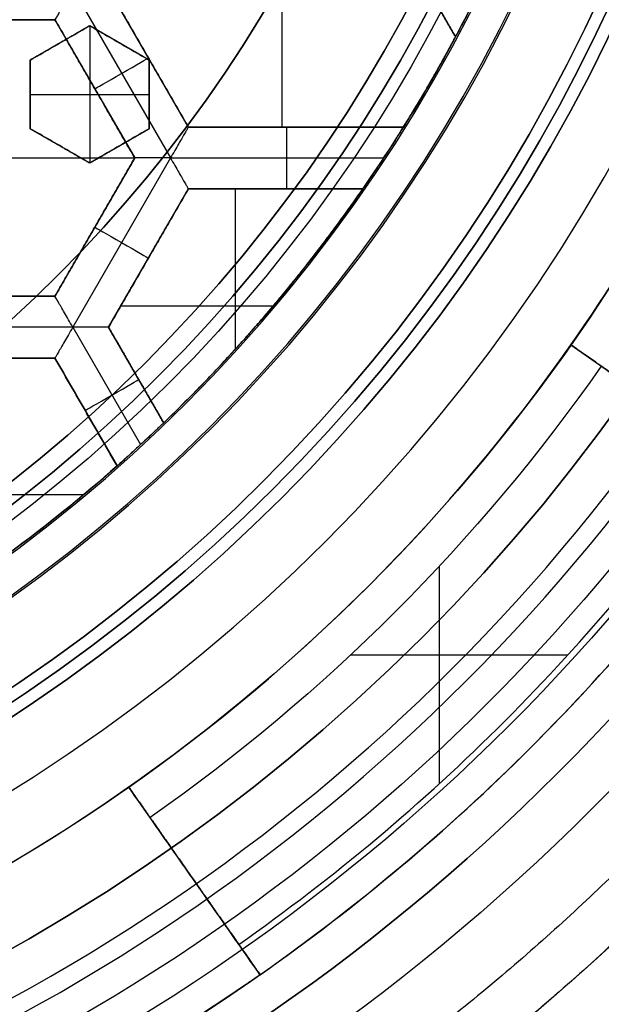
# Model space of a CAD drawing. Header units: centimetres. Extents: x -14.2 to 14.2, y -23.9 to 0.
# Tile 16 of 256: x 0.373 to 0.608, y -23.734 to -23.336. Entities that reach past the tile are written whole.
import ezdxf

# ---------------------------------------------------------------- set-up
doc = ezdxf.new("R2010")
doc.units = ezdxf.units.CM
doc.layers.add('Default', color=7, linetype='Continuous', true_color=0x000000)

msp = doc.modelspace()

# ---------------------------------------------------------------- linework, layer by layer
at = {"layer": 'Default'}
for p, q in [((0.47921, -23.37929, -4.2725), (0.47921, -23.26758, -4.2725)), ((0.50585, -23.26758, -4.30625), (0.54931, -23.34285, -4.30625)), ((0.39467, -23.32344, -4.3525), (0.43413, -23.39179, -4.3525)), ((0.44135, -23.37929, -4.30625), (0.4091, -23.32343, -4.30625)), ((0.32295, -23.33593, -4.30625), (0.38745, -23.33593, -4.30625)), ((0.38745, -23.33593, -4.30625), (0.4197, -23.39179, -4.30625)), ((0.4015, -23.33839, -3.12506), (0.3775, -23.35224, -3.12506)), ((0.4255, -23.35224, -3.12702), (0.4015, -23.33839, -3.12702)), ((0.4015, -23.33839, -3.145), (0.4015, -23.39381, -3.145)), ((0.3895, -23.34531, -3.145), (0.3895, -23.34531, -3.10701)), ((0.4135, -23.34531, -3.145), (0.4135, -23.34531, -3.11405)), ((0.3775, -23.35224, -3.12506), (0.3775, -23.37996, -3.12506)), ((0.42523, -23.35136, -4.34), (0.42523, -23.35136, -4.2725)), ((0.4255, -23.37996, -3.13204), (0.4255, -23.35224, -3.13204)), ((0.40358, -23.36386, -4.34), (0.40358, -23.36386, -4.2725)), ((0.3775, -23.3661, -3.145), (0.3775, -23.3661, -3.10831)), ((0.3775, -23.3661, -3.145), (0.4255, -23.3661, -3.145)), ((0.4255, -23.3661, -3.145), (0.4255, -23.3661, -3.12204)), ((0.3775, -23.37996, -3.1283), (0.4015, -23.39381, -3.1283)), ((0.4015, -23.39381, -3.13325), (0.4255, -23.37996, -3.13325)), ((0.52827, -23.37929, -4.30625), (0.44135, -23.37929, -4.30625)), ((0.48481, -23.37929, -4.34), (0.48481, -23.37929, -4.2725)), ((0.3895, -23.38688, -3.145), (0.3895, -23.38688, -3.11654)), ((0.4135, -23.38688, -3.145), (0.4135, -23.38688, -3.12323)), ((0.2907, -23.39179, -4.2725), (0.4197, -23.39179, -4.2725)), ((0.4197, -23.39179, -4.30625), (0.38745, -23.44765, -4.30625)), ((0.43413, -23.39179, -4.3525), (0.39467, -23.46015, -4.3525)), ((0.43413, -23.39179, -4.3525), (0.52027, -23.39179, -4.3525)), ((0.4091, -23.46015, -4.30625), (0.44135, -23.40429, -4.30625)), ((0.44135, -23.40429, -4.30625), (0.51184, -23.40429, -4.30625)), ((0.46047, -23.46889, -4.2725), (0.46047, -23.40429, -4.2725)), ((0.4766, -23.40429, -4.34), (0.4766, -23.40429, -4.2725)), ((0.40358, -23.41972, -4.34), (0.40358, -23.41972, -4.2725)), ((0.42522, -23.43222, -4.34), (0.42522, -23.43222, -4.2725)), ((0.38745, -23.44765, -4.30625), (0.32295, -23.44765, -4.30625)), ((0.41407, -23.45153, -4.2725), (0.47569, -23.45153, -4.2725)), ((0.39467, -23.46015, -4.3525), (0.31573, -23.46015, -4.3525)), ((0.39467, -23.46015, -4.3525), (0.42205, -23.50758, -4.3525)), ((0.4314, -23.49878, -4.30625), (0.4091, -23.46015, -4.30625)), ((0.59593, -23.46728, -4.4075), (0.6717, -23.52033, -4.4075)), ((0.32295, -23.47265, -4.30625), (0.38745, -23.47265, -4.30625)), ((0.38745, -23.47265, -4.30625), (0.41257, -23.51615, -4.30625)), ((0.42025, -23.47946, -4.34), (0.42025, -23.47946, -4.2725)), ((0.40001, -23.4944, -4.34), (0.40001, -23.4944, -4.2725)), ((0.29117, -23.5277, -4.2725), (0.39914, -23.5277, -4.2725)), ((0.54265, -23.55679, -4.4575), (0.54265, -23.64461, -4.4575)), ((0.59461, -23.59265, -4.4575), (0.50679, -23.59265, -4.4575)), ((0.47033, -23.7217, -4.4075), (0.41728, -23.64593, -4.4075)), ((0.4438, -23.68382, -4.4575), (0.4438, -23.68382, -4.3575))]:
    msp.add_line(p, q, dxfattribs=at)
at = {"layer": 'Default', "extrusion": (0, 0, -1)}
for centre, radius, start, end in [((0, -23.05, 3), 0.9, 90, 270), ((0, -23.05, 3.79), 0.9, 90, 270), ((0, -23.05, 4.6), 0.855, 90, 270), ((0, -23.05, 4.28676), 0.835, 90, 270), ((0, -23.05, 4.295), 0.8075, 90, 270), ((0, -23.05, 4.245), 0.7575, 90, 270), ((0, -23.05, 3.05), 0.6, 90, 270), ((0, -23.05, 4.3375), 0.82, 180, 0), ((0, -23.05, 4.3125), 0.795, 180, 0), ((0, -23.05, 4.2025), 0.7575, 180, 0), ((0, -23.05, 4.2725), 0.7275, 180, 0), ((0, -23.05, 3.125), 0.6775, 180, 0), ((0, -23.05, 3.135), 0.6775, 180, 0), ((0, -23.05, 3.145), 0.6725, 180, 0), ((0, -23.05, 3.1075), 0.6725, 180, 0), ((0, -23.05, 4.2725), 0.6675, 180, 0), ((0, -23.05, 3.12652), 0.6125, 180, 0), ((0, -23.05, 3.145), 0.6075, 180, 0), ((0, -23.05, 3.1125), 0.6075, 180, 0), ((0, -23.05, 4.37848), 0.6075, 180, 0), ((0, -23.05, 4.3975), 0.6075, 180, 0), ((0, -23.05, 3.1209), 0.55, 180, 0), ((0, -23.05, 4.2725), 0.6225, 208.0633, 211.93684), ((0, -23.05, 4.2725), 0.6225, 214.69058, 226.13095), ((0, -23.05, 4.4575), 0.7425, 215, 235), ((0, -23.05, 4.2725), 0.6225, 228.48966, 238.84947), ((0, -23.05, 4.3575), 0.82, 235, 260)]:
    msp.add_arc(centre, radius, start, end, dxfattribs=at)
at = {"layer": 'Default'}
for centre, radius, start, end in [((0, -23.05, -4.58), 0.835, 270, 90), ((0, -23.05, -4.43338), 0.835, 270, 90), ((0, -23.05, -4.207), 0.775, 270, 90), ((0, -23.05, -4.19283), 0.775, 270, 90), ((0, -23.05, -3), 0.6, 270, 90), ((0, -23.05, -3.1), 0.6, 270, 90), ((0, -23.05, -4.3125), 0.7825, 180, 0), ((0, -23.05, -4.2875), 0.7575, 180, 0), ((0, -23.05, -4.245), 0.7575, 180, 0), ((0, -23.05, -3.1), 0.7025, 180, 0), ((0, -23.05, -3.145), 0.6775, 180, 0), ((0, -23.05, -3.12625), 0.6725, 180, 0), ((0, -23.05, -4.3675), 0.6675, 180, 0), ((0, -23.05, -4.32), 0.6675, 180, 0), ((0, -23.05, -4.3975), 0.6375, 180, 0), ((0, -23.05, -3.1075), 0.63677, 180, 0), ((0, -23.05, -3.145), 0.62317, 180, 0), ((0, -23.05, -3.12875), 0.6075, 180, 0), ((0, -23.05, -4.38799), 0.6075, 180, 0), ((0, -23.05, -3.12929), 0.55, 180, 0), ((0, -23.05, -3.1125), 0.55, 180, 0), ((0, -23.05, -4.17865), 0.775, 270, 0), ((0, -23.05, -4.3575), 0.7275, 325, 350), ((0, -23.05, -4.3525), 0.6225, 326.69753, 333.30308), ((0, -23.05, -4.3525), 0.62251, 312.68687, 326.69693), ((0, -23.05, -4.4425), 0.7275, 305, 325), ((0, -23.05, -4.3575), 0.7275, 305, 325), ((0, -23.05, -4.3525), 0.6225, 299.99994, 312.68699), ((0, -23.05, -4.4575), 0.805, 305, 325), ((0, -23.05, -4.4575), 0.805, 305, 325), ((0, -23.05, -4.4425), 0.82, 305, 325), ((0, -23.05, -4.39), 0.82, 305, 325), ((0, -23.05, -4.3575), 0.7275, 280, 305)]:
    msp.add_arc(centre, radius, start, end, dxfattribs=at)
at = {"layer": 'Default', "extrusion": (0.5, -0.866025, 8.88178e-15)}
msp.add_arc((-11.31993, -4.34, 20.43549), 0.0125, 180, 360, dxfattribs=at)
at = {"layer": 'Default', "extrusion": (1, 0, 0)}
msp.add_arc((-23.39179, -4.34, 0.4812), 0.0125, 180, 0, dxfattribs=at)
at = {"layer": 'Default', "extrusion": (-0.5, -0.866025, 0)}
msp.add_arc((12.07187, -4.34, 20.08029), 0.0125, 180, 0, dxfattribs=at)
at = {"layer": 'Default', "extrusion": (-0.573576, -0.819152, -2.89843e-10)}
msp.add_arc((13.96344, -4.4425, 18.88145), 0.015, 180, 270, dxfattribs=at)
at = {"layer": 'Default', "extrusion": (0.5, -0.866025, 0)}
msp.add_arc((-11.38829, -4.34, 20.54605), 0.0125, 180, 0, dxfattribs=at)
at = {"layer": 'Default', "extrusion": (0.819152, 0.573576, 1.67757e-10)}
msp.add_arc((-19.62395, -4.4425, -13.22094), 0.015, 270, 0, dxfattribs=at)
at = {"layer": 'Default', "extrusion": (0.819152, 0.573576, 2.14676e-10)}
msp.add_arc((-19.68645, -4.4425, -13.22094), 0.015, 180, 270, dxfattribs=at)
at = {"layer": 'Default'}
for points, degree in [([(0, -22.15, -4.58), (0.02354, -22.15, -4.58), (0.07064, -22.15184, -4.57997), (0.14099, -22.16018, -4.57998), (0.21022, -22.17395, -4.57998), (0.27839, -22.19316, -4.57998), (0.34478, -22.21766, -4.57998), (0.40892, -22.24722, -4.57998), (0.47076, -22.28185, -4.57998), (0.5295, -22.32111, -4.57998), (0.58506, -22.36489, -4.57998), (0.63709, -22.41299, -4.57998), (0.68501, -22.46483, -4.57998), (0.72886, -22.52044, -4.57998), (0.76818, -22.5793, -4.57998), (0.80269, -22.64091, -4.57998), (0.83237, -22.70527, -4.57998), (0.85682, -22.77158, -4.57998), (0.87602, -22.83963, -4.57998), (0.88984, -22.90913, -4.57998), (0.89814, -22.97925, -4.57998), (0.90093, -23.05, -4.57998), (0.89814, -23.12075, -4.57998), (0.88985, -23.19086, -4.57998), (0.87602, -23.26037, -4.57998), (0.85682, -23.32842, -4.57998), (0.83237, -23.39473, -4.57998), (0.80269, -23.45909, -4.57998), (0.76819, -23.52069, -4.57998), (0.72886, -23.57956, -4.57998), (0.68501, -23.63517, -4.57998), (0.63709, -23.68701, -4.57998), (0.58506, -23.73511, -4.57998), (0.52951, -23.77889, -4.57998), (0.47076, -23.81815, -4.57998), (0.40892, -23.85278, -4.57998), (0.34478, -23.88234, -4.57998), (0.27839, -23.90684, -4.57998), (0.21023, -23.92605, -4.57998), (0.14099, -23.93982, -4.57998), (0.07064, -23.94816, -4.57997), (0.02354, -23.95, -4.58), (0, -23.95, -4.58)], 3), ([(0, -22.17001, -4.59999), (0.02307, -22.17001, -4.59999), (0.06904, -22.17183, -4.6), (0.13786, -22.17997, -4.6), (0.20555, -22.19343, -4.6), (0.2722, -22.21222, -4.6), (0.33711, -22.23617, -4.6), (0.39982, -22.26508, -4.6), (0.46029, -22.29894, -4.6), (0.51773, -22.33732, -4.6), (0.57205, -22.38013, -4.6), (0.62292, -22.42716, -4.6), (0.66977, -22.47785, -4.6), (0.71265, -22.53222, -4.6), (0.7511, -22.58977, -4.6), (0.78484, -22.65001, -4.6), (0.81385, -22.71294, -4.6), (0.83776, -22.77777, -4.6), (0.85654, -22.84431, -4.6), (0.87005, -22.91227, -4.6), (0.87816, -22.98082, -4.6), (0.88089, -23.05, -4.6), (0.87816, -23.11918, -4.6), (0.87005, -23.18773, -4.6), (0.85654, -23.25569, -4.6), (0.83776, -23.32222, -4.6), (0.81385, -23.38706, -4.6), (0.78484, -23.44999, -4.6), (0.7511, -23.51022, -4.6), (0.71265, -23.56778, -4.6), (0.66978, -23.62215, -4.6), (0.62292, -23.67284, -4.6), (0.57205, -23.71987, -4.6), (0.51773, -23.76268, -4.6), (0.46029, -23.80106, -4.6), (0.39983, -23.83492, -4.6), (0.33711, -23.86382, -4.6), (0.2722, -23.88778, -4.6), (0.20555, -23.90657, -4.6), (0.13786, -23.92003, -4.6), (0.06904, -23.92817, -4.6), (0.02307, -23.92999, -4.59999), (0, -23.92999, -4.59999)], 3), ([(0.54931, -23.34285, -4.34), (0.52758, -23.30521, -4.34), (0.50585, -23.26757, -4.34)], 2), ([(0.50585, -23.26758, -4.2725), (0.52758, -23.30521, -4.2725), (0.54931, -23.34285, -4.2725)], 2), ([(0.39467, -23.32344, -4.3525), (0.39407, -23.32446, -4.3525), (0.39291, -23.32648, -4.35225), (0.39128, -23.32929, -4.35117), (0.38989, -23.33171, -4.34952), (0.38879, -23.33361, -4.34744), (0.38802, -23.33495, -4.34509), (0.38755, -23.33576, -4.34258), (0.38745, -23.33593, -4.34086), (0.38745, -23.33593, -4.34)], 3), ([(0.44135, -23.37929, -4.2725), (0.42522, -23.35136, -4.2725), (0.4091, -23.32343, -4.2725)], 2), ([(0.4091, -23.32343, -4.34), (0.42522, -23.35136, -4.34), (0.44135, -23.37929, -4.34)], 2), ([(0.55614, -23.32968, -4.3525), (0.55556, -23.33081, -4.3525), (0.55447, -23.33298, -4.35224), (0.55292, -23.33598, -4.35113), (0.55161, -23.33851, -4.34946), (0.55057, -23.34048, -4.34737), (0.54984, -23.34186, -4.34504), (0.54941, -23.34267, -4.34255), (0.54931, -23.34285, -4.34086), (0.54931, -23.34285, -4.34)], 3), ([(0.38745, -23.33593, -4.34), (0.3552, -23.33593, -4.34), (0.32295, -23.33593, -4.34)], 2), ([(0.32295, -23.33593, -4.2725), (0.3552, -23.33593, -4.2725), (0.38745, -23.33593, -4.2725)], 2), ([(0.4197, -23.39179, -4.34), (0.40358, -23.36386, -4.34), (0.38745, -23.33593, -4.34)], 2), ([(0.38745, -23.33593, -4.2725), (0.40358, -23.36386, -4.2725), (0.4197, -23.39179, -4.2725)], 2), ([(0.38745, -23.33593, -4.2725), (0.38745, -23.33593, -4.30625), (0.38745, -23.33593, -4.34)], 2), ([(0.3775, -23.35224, -3.10512), (0.38016, -23.35071, -3.10553), (0.38549, -23.34763, -3.10636), (0.39348, -23.34302, -3.10766), (0.39883, -23.33993, -3.10857), (0.4015, -23.33839, -3.10903)], 3), ([(0.4015, -23.33839, -3.145), (0.3895, -23.34531, -3.145), (0.3775, -23.35224, -3.145)], 2), ([(0.4015, -23.33839, -3.10903), (0.4015, -23.33839, -3.12702), (0.4015, -23.33839, -3.145)], 2), ([(0.4015, -23.33839, -3.10903), (0.40413, -23.33991, -3.11013), (0.40942, -23.34296, -3.11234), (0.41742, -23.34758, -3.11569), (0.4228, -23.35068, -3.11794), (0.4255, -23.35224, -3.11907)], 3), ([(0.4255, -23.35224, -3.145), (0.4135, -23.34531, -3.145), (0.4015, -23.33839, -3.145)], 2), ([(0.54931, -23.34285, -4.34), (0.54931, -23.34285, -4.30625), (0.54931, -23.34285, -4.2725)], 2), ([(0.3775, -23.35224, -3.145), (0.3775, -23.35224, -3.12506), (0.3775, -23.35224, -3.10512)], 2), ([(0.3775, -23.37996, -3.11159), (0.3775, -23.37682, -3.11084), (0.3775, -23.37058, -3.10936), (0.3775, -23.36135, -3.1072), (0.3775, -23.35527, -3.10581), (0.3775, -23.35224, -3.10512)], 3), ([(0.3775, -23.35224, -3.145), (0.3775, -23.3661, -3.145), (0.3775, -23.37996, -3.145)], 2), ([(0.4255, -23.35224, -3.145), (0.4255, -23.35224, -3.13204), (0.4255, -23.35224, -3.11907)], 2), ([(0.4255, -23.35224, -3.11907), (0.4255, -23.35528, -3.11971), (0.4255, -23.36139, -3.12101), (0.4255, -23.37062, -3.12301), (0.4255, -23.37683, -3.12439), (0.4255, -23.37996, -3.12508)], 3), ([(0.4255, -23.37996, -3.145), (0.4255, -23.3661, -3.145), (0.4255, -23.35224, -3.145)], 2), ([(0.5391, -23.36125, -4.3525), (0.5391, -23.36125, -4.3125), (0.5391, -23.36125, -4.2725)], 2), ([(0.3775, -23.37996, -3.145), (0.3775, -23.37996, -3.1283), (0.3775, -23.37996, -3.11159)], 2), ([(0.4015, -23.39381, -3.1215), (0.39878, -23.39224, -3.12037), (0.39337, -23.38912, -3.11814), (0.38537, -23.3845, -3.11484), (0.38011, -23.38146, -3.11267), (0.3775, -23.37996, -3.11159)], 3), ([(0.3775, -23.37996, -3.145), (0.3895, -23.38688, -3.145), (0.4015, -23.39381, -3.145)], 2), ([(0.4255, -23.37996, -3.12508), (0.42283, -23.3815, -3.12466), (0.41749, -23.38458, -3.12383), (0.40949, -23.3892, -3.12263), (0.40416, -23.39227, -3.12187), (0.4015, -23.39381, -3.1215)], 3), ([(0.4015, -23.39381, -3.145), (0.4135, -23.38688, -3.145), (0.4255, -23.37996, -3.145)], 2), ([(0.4255, -23.37996, -3.145), (0.4255, -23.37996, -3.13504), (0.4255, -23.37996, -3.12508)], 2), ([(0.44135, -23.37929, -4.34), (0.44135, -23.37929, -4.34086), (0.44125, -23.37947, -4.34258), (0.44078, -23.38028, -4.34509), (0.44001, -23.38162, -4.34744), (0.43891, -23.38352, -4.34952), (0.43751, -23.38594, -4.35117), (0.43589, -23.38875, -4.35225), (0.43473, -23.39077, -4.3525), (0.43413, -23.39179, -4.3525)], 3), ([(0.44135, -23.37929, -4.2725), (0.48481, -23.37929, -4.2725), (0.52827, -23.37929, -4.2725)], 2), ([(0.52827, -23.37929, -4.34), (0.48481, -23.37929, -4.34), (0.44135, -23.37929, -4.34)], 2), ([(0.44135, -23.37929, -4.34), (0.44135, -23.37929, -4.30625), (0.44135, -23.37929, -4.2725)], 2), ([(0.52827, -23.37929, -4.34), (0.52827, -23.37929, -4.34086), (0.52816, -23.37947, -4.34255), (0.52767, -23.38025, -4.34503), (0.52684, -23.38158, -4.34737), (0.52566, -23.38345, -4.34945), (0.52413, -23.38585, -4.35113), (0.5223, -23.38869, -4.35224), (0.52097, -23.39073, -4.3525), (0.52027, -23.39179, -4.3525)], 3), ([(0.52827, -23.37929, -4.2725), (0.52827, -23.37929, -4.30625), (0.52827, -23.37929, -4.34)], 2), ([(0.38745, -23.44765, -4.34), (0.40358, -23.41972, -4.34), (0.4197, -23.39179, -4.34)], 2), ([(0.4197, -23.39179, -4.2725), (0.40358, -23.41972, -4.2725), (0.38745, -23.44765, -4.2725)], 2), ([(0.43413, -23.39179, -4.3525), (0.43295, -23.39179, -4.3525), (0.43062, -23.39179, -4.35225), (0.42737, -23.39179, -4.35117), (0.42458, -23.39179, -4.34952), (0.42239, -23.39179, -4.34744), (0.42083, -23.39179, -4.34509), (0.41991, -23.39179, -4.34258), (0.4197, -23.39179, -4.34086), (0.4197, -23.39179, -4.34)], 3), ([(0.4197, -23.39179, -4.2725), (0.4197, -23.39179, -4.30625), (0.4197, -23.39179, -4.34)], 2), ([(0.43413, -23.39179, -4.3525), (0.43473, -23.39282, -4.3525), (0.43589, -23.39484, -4.35225), (0.43751, -23.39765, -4.35117), (0.43891, -23.40006, -4.34952), (0.44, -23.40197, -4.34744), (0.44078, -23.40331, -4.34509), (0.44124, -23.40412, -4.34258), (0.44135, -23.40429, -4.34086), (0.44135, -23.40429, -4.34)], 3), ([(0.52027, -23.39179, -4.3525), (0.51957, -23.39286, -4.3525), (0.51822, -23.39491, -4.35224), (0.51629, -23.39778, -4.35111), (0.51465, -23.4002, -4.3494), (0.51338, -23.40207, -4.34729), (0.51248, -23.40337, -4.34495), (0.51196, -23.40413, -4.3425), (0.51184, -23.40429, -4.34084), (0.51184, -23.40429, -4.34)], 3), ([(0.4015, -23.39381, -3.145), (0.4015, -23.39381, -3.13325), (0.4015, -23.39381, -3.1215)], 2), ([(0.4091, -23.46015, -4.2725), (0.42522, -23.43222, -4.2725), (0.44135, -23.40429, -4.2725)], 2), ([(0.44135, -23.40429, -4.34), (0.42522, -23.43222, -4.34), (0.4091, -23.46015, -4.34)], 2), ([(0.51184, -23.40429, -4.34), (0.4766, -23.40429, -4.34), (0.44135, -23.40429, -4.34)], 2), ([(0.44135, -23.40429, -4.2725), (0.4766, -23.40429, -4.2725), (0.51184, -23.40429, -4.2725)], 2), ([(0.44135, -23.40429, -4.2725), (0.44135, -23.40429, -4.30625), (0.44135, -23.40429, -4.34)], 2), ([(0.51184, -23.40429, -4.34), (0.51184, -23.40429, -4.30625), (0.51184, -23.40429, -4.2725)], 2), ([(0.32295, -23.44765, -4.34), (0.3552, -23.44765, -4.34), (0.38745, -23.44765, -4.34)], 2), ([(0.38745, -23.44765, -4.2725), (0.3552, -23.44765, -4.2725), (0.32295, -23.44765, -4.2725)], 2), ([(0.39467, -23.46015, -4.3525), (0.39407, -23.45912, -4.3525), (0.39291, -23.4571, -4.35225), (0.39128, -23.45429, -4.35117), (0.38989, -23.45188, -4.34952), (0.38879, -23.44998, -4.34744), (0.38802, -23.44863, -4.34509), (0.38755, -23.44783, -4.34258), (0.38745, -23.44765, -4.34086), (0.38745, -23.44765, -4.34)], 3), ([(0.38745, -23.44765, -4.2725), (0.38745, -23.44765, -4.30625), (0.38745, -23.44765, -4.34)], 2), ([(0.47471, -23.45269, -4.3525), (0.47471, -23.45269, -4.3125), (0.47471, -23.45269, -4.2725)], 2), ([(0.39467, -23.46015, -4.3525), (0.39407, -23.46118, -4.3525), (0.39291, -23.46319, -4.35225), (0.39128, -23.46601, -4.35118), (0.38989, -23.46842, -4.34952), (0.38879, -23.47032, -4.34744), (0.38801, -23.47167, -4.34509), (0.38755, -23.47247, -4.34258), (0.38745, -23.47265, -4.34086), (0.38745, -23.47265, -4.34)], 3), ([(0.4091, -23.46015, -4.34), (0.4091, -23.46015, -4.34086), (0.40889, -23.46015, -4.34258), (0.40797, -23.46015, -4.34509), (0.40641, -23.46015, -4.34744), (0.40422, -23.46015, -4.34952), (0.40143, -23.46015, -4.35117), (0.39818, -23.46015, -4.35225), (0.39585, -23.46015, -4.3525), (0.39467, -23.46015, -4.3525)], 3), ([(0.4091, -23.46015, -4.2725), (0.42025, -23.47946, -4.2725), (0.4314, -23.49878, -4.2725)], 2), ([(0.4314, -23.49878, -4.34), (0.42025, -23.47946, -4.34), (0.4091, -23.46015, -4.34)], 2), ([(0.4091, -23.46015, -4.34), (0.4091, -23.46015, -4.30625), (0.4091, -23.46015, -4.2725)], 2), ([(0.59593, -23.46728, -4.4425), (0.59593, -23.46728, -4.4), (0.59593, -23.46728, -4.3575)], 2), ([(0.6717, -23.52033, -4.3575), (0.63382, -23.4938, -4.3575), (0.59593, -23.46728, -4.3575)], 2), ([(0.32295, -23.47265, -4.2725), (0.3552, -23.47265, -4.2725), (0.38745, -23.47265, -4.2725)], 2), ([(0.38745, -23.47265, -4.34), (0.3552, -23.47265, -4.34), (0.32295, -23.47265, -4.34)], 2), ([(0.38745, -23.47265, -4.2725), (0.40001, -23.4944, -4.2725), (0.41257, -23.51615, -4.2725)], 2), ([(0.41257, -23.51615, -4.34), (0.40001, -23.4944, -4.34), (0.38745, -23.47265, -4.34)], 2), ([(0.38745, -23.47265, -4.2725), (0.38745, -23.47265, -4.30625), (0.38745, -23.47265, -4.34)], 2), ([(0.60822, -23.47588, -4.4575), (0.63382, -23.4938, -4.4575), (0.65942, -23.51173, -4.4575)], 2), ([(0.4314, -23.49878, -4.34), (0.4314, -23.49878, -4.34093), (0.43125, -23.49892, -4.34275), (0.43058, -23.49957, -4.34539), (0.42948, -23.50061, -4.34777), (0.428, -23.50202, -4.34979), (0.42621, -23.50371, -4.35132), (0.42419, -23.5056, -4.35228), (0.42278, -23.50691, -4.3525), (0.42205, -23.50758, -4.3525)], 3), ([(0.4314, -23.49878, -4.2725), (0.4314, -23.49878, -4.30625), (0.4314, -23.49878, -4.34)], 2), ([(0.42205, -23.50758, -4.3525), (0.42132, -23.50825, -4.3525), (0.41991, -23.50955, -4.35228), (0.41787, -23.5114, -4.35133), (0.41606, -23.51304, -4.34981), (0.41455, -23.51439, -4.3478), (0.41342, -23.51539, -4.34542), (0.41272, -23.51601, -4.34277), (0.41257, -23.51615, -4.34094), (0.41257, -23.51615, -4.34)], 3), ([(0.41257, -23.51615, -4.34), (0.41257, -23.51615, -4.30625), (0.41257, -23.51615, -4.2725)], 2), ([(0.41728, -23.64593, -4.3575), (0.41728, -23.64593, -4.4), (0.41728, -23.64593, -4.4425)], 2), ([(0.41728, -23.64593, -4.3575), (0.4438, -23.68382, -4.3575), (0.47033, -23.7217, -4.3575)], 2), ([(0.46173, -23.70942, -4.4575), (0.4438, -23.68382, -4.4575), (0.42588, -23.65822, -4.4575)], 2), ([(0.47033, -23.7217, -4.3575), (0.47033, -23.7217, -4.4), (0.47033, -23.7217, -4.4425)], 2)]:
    msp.add_open_spline(points, degree=degree, dxfattribs=at)
for points, weights in [([(0.52827, -23.37929, -4.3125), (0.53941, -23.36143, -4.3125), (0.54931, -23.34285, -4.3125)], [0.998334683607, 0.997764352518, 0.998334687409]), ([(0.4314, -23.49878, -4.3125), (0.47635, -23.45556, -4.3125), (0.51184, -23.40429, -4.3125)], [0.997659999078, 0.992603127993, 0.99748112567]), ([(0.32201, -23.58274, -4.3125), (0.37031, -23.55355, -4.3125), (0.41257, -23.51615, -4.3125)], [0.997816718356, 0.993731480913, 0.997796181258])]:
    msp.add_rational_spline(points, weights, degree=2, dxfattribs=at)

doc.saveas('drawing.dxf')
